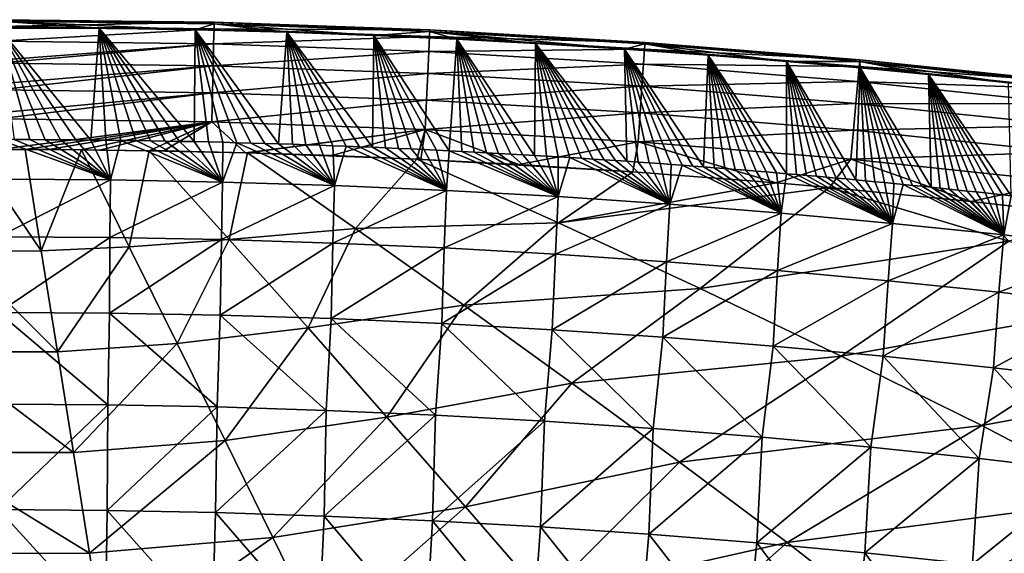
# Model space of a CAD drawing. Header units: metres. Extents: x -109 to 109, y -19 to 107.
# Tile 231 of 256: x 0.1 to 4.89, y 104.86 to 107.45. Entities that reach past the tile are written whole.
import ezdxf

# ---------------------------------------------------------------- set-up
doc = ezdxf.new("R2010")
doc.units = ezdxf.units.M
doc.layers.add('solid_21_412_310_XXX', color=7, linetype='CONTINUOUS')

msp = doc.modelspace()

# ---------------------------------------------------------------- linework, layer by layer
at = {"layer": 'solid_21_412_310_XXX'}
for points in [[(-0.000008, 107.445343, -72.504433), (-0.000087, 107.413193, -72.359734), (0.489653, 107.410316, -72.359718)], [(-0.000087, 107.413193, -72.359734), (0.076166, 106.868935, -70.334618), (0.151779, 106.868744, -70.334763)], [(-0.000087, 107.413193, -72.359734), (0.151779, 106.868744, -70.334763), (0.226906, 106.868431, -70.3349)], [(-0.000087, 107.413193, -72.359734), (0.226906, 106.868431, -70.3349), (0.301547, 106.867989, -70.33503)], [(-0.000087, 107.413193, -72.359734), (0.301547, 106.867989, -70.33503), (0.375702, 106.867416, -70.335152)], [(-0.000087, 107.413193, -72.359734), (0.375702, 106.867416, -70.335152), (0.449371, 106.86673, -70.335266)], [(0.489653, 107.410316, -72.359718), (-0.000087, 107.413193, -72.359734), (0.449371, 106.86673, -70.335266)], [(1.048855, 107.432243, -72.501701), (-0.000006, 107.449486, -72.535149), (-0.000008, 107.445343, -72.504433)], [(-0.000008, 107.445343, -72.504433), (0.489653, 107.410316, -72.359718), (0.957343, 107.402588, -72.359703)], [(1.048855, 107.432243, -72.501701), (-0.000008, 107.445343, -72.504433), (0.957343, 107.402588, -72.359703)], [(1.048855, 107.432243, -72.501701), (-0.000003, 107.452087, -72.649986), (-0.000006, 107.449486, -72.535149)], [(1.048274, 107.406898, -72.793808), (-0.000005, 107.346924, -72.92733), (-0.000003, 107.411362, -72.814415)], [(1.049042, 107.439575, -72.647888), (-0.000002, 107.448143, -72.68409), (-0.000003, 107.452087, -72.649986)], [(1.048855, 107.432243, -72.501701), (1.049042, 107.439575, -72.647888), (-0.000003, 107.452087, -72.649986)], [(1.049042, 107.439575, -72.647888), (-0.000003, 107.419342, -72.794418), (-0.000002, 107.448143, -72.68409)], [(1.049042, 107.439575, -72.647888), (1.048274, 107.406898, -72.793808), (-0.000003, 107.419342, -72.794418)], [(1.048274, 107.406898, -72.793808), (-0.000003, 107.411362, -72.814415), (-0.000003, 107.419342, -72.794418)], [(0.489653, 107.410316, -72.359718), (0.449371, 106.86673, -70.335266), (0.522552, 106.865929, -70.335381)], [(0.489653, 107.410316, -72.359718), (0.522552, 106.865929, -70.335381), (0.595246, 106.865005, -70.33548)], [(0.489653, 107.410316, -72.359718), (0.595246, 106.865005, -70.33548), (0.667452, 106.863968, -70.335579)], [(0.489653, 107.410316, -72.359718), (0.667452, 106.863968, -70.335579), (0.739171, 106.862823, -70.335663)], [(0.489653, 107.410316, -72.359718), (0.739171, 106.862823, -70.335663), (0.8104, 106.861572, -70.335747)], [(0.489653, 107.410316, -72.359718), (0.8104, 106.861572, -70.335747), (0.881141, 106.860214, -70.335823)], [(0.489653, 107.410316, -72.359718), (0.881141, 106.860214, -70.335823), (0.951394, 106.858749, -70.335892)], [(0.957343, 107.402588, -72.359703), (0.489653, 107.410316, -72.359718), (0.951394, 106.858749, -70.335892)], [(1.048855, 107.432243, -72.501701), (0.957343, 107.402588, -72.359703), (1.402595, 107.390732, -72.35968)], [(1.049042, 107.439575, -72.647888), (2.097335, 107.402588, -72.647835), (1.048274, 107.406898, -72.793808)], [(1.048855, 107.432243, -72.501701), (2.096978, 107.395264, -72.50164), (1.049042, 107.439575, -72.647888)], [(1.048855, 107.432243, -72.501701), (1.402595, 107.390732, -72.35968), (1.825967, 107.375389, -72.35965)], [(1.048855, 107.432243, -72.501701), (1.825967, 107.375389, -72.35965), (2.096978, 107.395264, -72.50164)], [(2.096978, 107.395264, -72.50164), (2.097335, 107.402588, -72.647835), (1.049042, 107.439575, -72.647888)], [(1.048274, 107.406898, -72.793808), (1.046555, 107.334282, -72.927307), (-0.000005, 107.346924, -72.92733)], [(0.957343, 107.402588, -72.359703), (0.951394, 106.858749, -70.335892), (1.021156, 106.857185, -70.335953)], [(0.957343, 107.402588, -72.359703), (1.021156, 106.857185, -70.335953), (1.09043, 106.855522, -70.336006)], [(0.957343, 107.402588, -72.359703), (1.09043, 106.855522, -70.336006), (1.159213, 106.85376, -70.33606)], [(0.957343, 107.402588, -72.359703), (1.159213, 106.85376, -70.33606), (1.227507, 106.851913, -70.336098)], [(0.957343, 107.402588, -72.359703), (1.227507, 106.851913, -70.336098), (1.295298, 106.849968, -70.336136)], [(0.957343, 107.402588, -72.359703), (1.295298, 106.849968, -70.336136), (1.362554, 106.847931, -70.336151)], [(1.402595, 107.390732, -72.35968), (0.957343, 107.402588, -72.359703), (1.362554, 106.847931, -70.336151)], [(1.048274, 107.406898, -72.793808), (2.095814, 107.369934, -72.793762), (1.046555, 107.334282, -72.927307)], [(2.095814, 107.369934, -72.793762), (2.092422, 107.297363, -72.927269), (1.046555, 107.334282, -72.927307)], [(2.097335, 107.402588, -72.647835), (2.095814, 107.369934, -72.793762), (1.048274, 107.406898, -72.793808)], [(1.402595, 107.390732, -72.35968), (1.362554, 106.847931, -70.336151), (1.429282, 106.84581, -70.336159)], [(1.402595, 107.390732, -72.35968), (1.429282, 106.84581, -70.336159), (1.495489, 106.843605, -70.336159)], [(1.402595, 107.390732, -72.35968), (1.495489, 106.843605, -70.336159), (1.561187, 106.841316, -70.336151)], [(1.402595, 107.390732, -72.35968), (1.561187, 106.841316, -70.336151), (1.626383, 106.838951, -70.336128)], [(1.402595, 107.390732, -72.35968), (1.626383, 106.838951, -70.336128), (1.691088, 106.836502, -70.336105)], [(1.402595, 107.390732, -72.35968), (1.691088, 106.836502, -70.336105), (1.75531, 106.833984, -70.336075)], [(1.402595, 107.390732, -72.35968), (1.75531, 106.833984, -70.336075), (1.819058, 106.83139, -70.336037)], [(1.825967, 107.375389, -72.35965), (1.402595, 107.390732, -72.35968), (1.819058, 106.83139, -70.336037)], [(1.825967, 107.375389, -72.35965), (1.819058, 106.83139, -70.336037), (1.882343, 106.82872, -70.335999)], [(2.096978, 107.395264, -72.50164), (1.825967, 107.375389, -72.35965), (2.228924, 107.357124, -72.359634)], [(1.825967, 107.375389, -72.35965), (1.882343, 106.82872, -70.335999), (1.945172, 106.825989, -70.33596)], [(1.825967, 107.375389, -72.35965), (1.945172, 106.825989, -70.33596), (2.007556, 106.823181, -70.335915)], [(1.825967, 107.375389, -72.35965), (2.007556, 106.823181, -70.335915), (2.069504, 106.820313, -70.335876)], [(1.825967, 107.375389, -72.35965), (2.069504, 106.820313, -70.335876), (2.131025, 106.817375, -70.335831)], [(1.825967, 107.375389, -72.35965), (2.131025, 106.817375, -70.335831), (2.192128, 106.814384, -70.335793)], [(2.228924, 107.357124, -72.359634), (1.825967, 107.375389, -72.35965), (2.192128, 106.814384, -70.335793)], [(2.095814, 107.369934, -72.793762), (3.14218, 107.308876, -72.793732), (2.092422, 107.297363, -72.927269)], [(2.097335, 107.402588, -72.647835), (3.144453, 107.341492, -72.647804), (2.095814, 107.369934, -72.793762)], [(3.144453, 107.341492, -72.647804), (3.14218, 107.308876, -72.793732), (2.095814, 107.369934, -72.793762)], [(2.096978, 107.395264, -72.50164), (3.143928, 107.334175, -72.50161), (2.097335, 107.402588, -72.647835)], [(2.096978, 107.395264, -72.50164), (2.228924, 107.357124, -72.359634), (2.611341, 107.336479, -72.359619)], [(2.096978, 107.395264, -72.50164), (2.611341, 107.336479, -72.359619), (3.045111, 107.309174, -72.359604)], [(2.096978, 107.395264, -72.50164), (3.045111, 107.309174, -72.359604), (3.143928, 107.334175, -72.50161)], [(3.143928, 107.334175, -72.50161), (3.144453, 107.341492, -72.647804), (2.097335, 107.402588, -72.647835)], [(1.046555, 107.334282, -72.927307), (-0.000006, 107.255638, -73.022598), (-0.000005, 107.346924, -72.92733)], [(1.046555, 107.334282, -72.927307), (-0.000006, 107.240211, -73.034767), (-0.000006, 107.255638, -73.022598)], [(1.046555, 107.334282, -72.927307), (1.044017, 107.22715, -73.035088), (-0.000006, 107.240211, -73.034767)], [(1.046555, 107.334282, -72.927307), (2.092422, 107.297363, -72.927269), (1.044017, 107.22715, -73.035088)], [(2.228924, 107.357124, -72.359634), (2.192128, 106.814384, -70.335793), (2.252822, 106.811325, -70.335754)], [(2.228924, 107.357124, -72.359634), (2.252822, 106.811325, -70.335754), (2.313117, 106.808205, -70.335724)], [(2.228924, 107.357124, -72.359634), (2.313117, 106.808205, -70.335724), (2.373013, 106.805031, -70.335701)], [(2.228924, 107.357124, -72.359634), (2.373013, 106.805031, -70.335701), (2.432431, 106.801796, -70.335678)], [(2.228924, 107.357124, -72.359634), (2.432431, 106.801796, -70.335678), (2.491359, 106.798515, -70.335655)], [(2.228924, 107.357124, -72.359634), (2.491359, 106.798515, -70.335655), (2.549809, 106.795189, -70.335625)], [(2.228924, 107.357124, -72.359634), (2.549809, 106.795189, -70.335625), (2.607792, 106.791809, -70.335602)], [(2.611341, 107.336479, -72.359619), (2.228924, 107.357124, -72.359634), (2.607792, 106.791809, -70.335602)], [(2.611341, 107.336479, -72.359619), (2.607792, 106.791809, -70.335602), (2.665321, 106.788383, -70.335579)], [(2.611341, 107.336479, -72.359619), (2.665321, 106.788383, -70.335579), (2.722407, 106.784912, -70.335548)], [(2.611341, 107.336479, -72.359619), (2.722407, 106.784912, -70.335548), (2.779062, 106.781395, -70.335526)], [(2.611341, 107.336479, -72.359619), (2.779062, 106.781395, -70.335526), (2.835298, 106.777832, -70.335503)], [(2.611341, 107.336479, -72.359619), (2.835298, 106.777832, -70.335503), (2.891127, 106.774231, -70.33548)], [(2.611341, 107.336479, -72.359619), (2.891127, 106.774231, -70.33548), (2.94656, 106.770576, -70.335449)], [(2.611341, 107.336479, -72.359619), (2.94656, 106.770576, -70.335449), (3.00161, 106.766891, -70.335426)], [(2.611341, 107.336479, -72.359619), (3.00161, 106.766891, -70.335426), (3.056288, 106.763153, -70.335403)], [(3.045111, 107.309174, -72.359604), (2.611341, 107.336479, -72.359619), (3.056288, 106.763153, -70.335403)], [(3.143928, 107.334175, -72.50161), (3.045111, 107.309174, -72.359604), (3.451723, 107.279816, -72.359581)], [(3.144453, 107.341492, -72.647804), (4.189704, 107.256477, -72.647751), (3.14218, 107.308876, -72.793732)], [(3.143928, 107.334175, -72.50161), (4.189009, 107.249184, -72.501549), (3.144453, 107.341492, -72.647804)], [(3.143928, 107.334175, -72.50161), (3.451723, 107.279816, -72.359581), (3.833169, 107.248978, -72.359558)], [(3.143928, 107.334175, -72.50161), (3.833169, 107.248978, -72.359558), (4.189009, 107.249184, -72.501549)], [(4.189009, 107.249184, -72.501549), (4.189704, 107.256477, -72.647751), (3.144453, 107.341492, -72.647804)], [(2.092422, 107.297363, -72.927269), (2.087414, 107.190315, -73.035057), (1.044017, 107.22715, -73.035088)], [(2.092422, 107.297363, -72.927269), (3.137119, 107.236397, -72.927246), (2.087414, 107.190315, -73.035057)], [(3.14218, 107.308876, -72.793732), (3.137119, 107.236397, -72.927246), (2.092422, 107.297363, -72.927269)], [(3.045111, 107.309174, -72.359604), (3.056288, 106.763153, -70.335403), (3.110607, 106.759384, -70.335373)], [(3.045111, 107.309174, -72.359604), (3.110607, 106.759384, -70.335373), (3.164577, 106.755569, -70.33535)], [(3.045111, 107.309174, -72.359604), (3.164577, 106.755569, -70.33535), (3.218211, 106.751717, -70.335327)], [(3.045111, 107.309174, -72.359604), (3.218211, 106.751717, -70.335327), (3.271521, 106.747818, -70.335297)], [(3.045111, 107.309174, -72.359604), (3.271521, 106.747818, -70.335297), (3.324518, 106.743889, -70.335274)], [(3.045111, 107.309174, -72.359604), (3.324518, 106.743889, -70.335274), (3.37714, 106.739922, -70.335251)], [(3.045111, 107.309174, -72.359604), (3.37714, 106.739922, -70.335251), (3.429339, 106.735924, -70.33522)], [(3.451723, 107.279816, -72.359581), (3.045111, 107.309174, -72.359604), (3.429339, 106.735924, -70.33522)], [(3.14218, 107.308876, -72.793732), (4.186697, 107.223915, -72.793694), (3.137119, 107.236397, -72.927246)], [(4.189704, 107.256477, -72.647751), (4.186697, 107.223915, -72.793694), (3.14218, 107.308876, -72.793732)], [(3.451723, 107.279816, -72.359581), (3.429339, 106.735924, -70.33522), (3.481128, 106.731895, -70.335197)], [(3.451723, 107.279816, -72.359581), (3.481128, 106.731895, -70.335197), (3.532517, 106.727844, -70.335175)], [(3.451723, 107.279816, -72.359581), (3.532517, 106.727844, -70.335175), (3.583519, 106.723763, -70.335144)], [(3.451723, 107.279816, -72.359581), (3.583519, 106.723763, -70.335144), (3.634143, 106.719658, -70.335121)], [(3.451723, 107.279816, -72.359581), (3.634143, 106.719658, -70.335121), (3.684402, 106.715523, -70.335098)], [(3.451723, 107.279816, -72.359581), (3.684402, 106.715523, -70.335098), (3.734305, 106.711365, -70.335075)], [(3.451723, 107.279816, -72.359581), (3.734305, 106.711365, -70.335075), (3.783865, 106.707176, -70.335045)], [(3.451723, 107.279816, -72.359581), (3.783865, 106.707176, -70.335045), (3.833093, 106.702965, -70.335022)], [(3.833169, 107.248978, -72.359558), (3.451723, 107.279816, -72.359581), (3.833093, 106.702965, -70.335022)], [(1.044017, 107.22715, -73.035088), (-0.000006, 107.140717, -73.094841), (-0.000006, 107.240211, -73.034767)], [(1.044017, 107.22715, -73.035088), (-0.000006, 107.111053, -73.107483), (-0.000006, 107.140717, -73.094841)], [(1.044017, 107.22715, -73.035088), (1.040925, 107.096687, -73.108154), (-0.000006, 107.111053, -73.107483)], [(1.044017, 107.22715, -73.035088), (2.087414, 107.190315, -73.035057), (1.040925, 107.096687, -73.108154)], [(3.137119, 107.236397, -72.927246), (3.129651, 107.129478, -73.035034), (2.087414, 107.190315, -73.035057)], [(3.137119, 107.236397, -72.927246), (4.179997, 107.151558, -72.927208), (3.129651, 107.129478, -73.035034)], [(4.186697, 107.223915, -72.793694), (4.179997, 107.151558, -72.927208), (3.137119, 107.236397, -72.927246)], [(3.833169, 107.248978, -72.359558), (3.833093, 106.702965, -70.335022), (3.881999, 106.698723, -70.334999)], [(4.189009, 107.249184, -72.501549), (3.833169, 107.248978, -72.359558), (4.190178, 107.217216, -72.359535)], [(3.833169, 107.248978, -72.359558), (3.881999, 106.698723, -70.334999), (3.930595, 106.694466, -70.334969)], [(3.833169, 107.248978, -72.359558), (3.930595, 106.694466, -70.334969), (3.978892, 106.69017, -70.334946)], [(3.833169, 107.248978, -72.359558), (3.978892, 106.69017, -70.334946), (4.026901, 106.68586, -70.334923)], [(3.833169, 107.248978, -72.359558), (4.026901, 106.68586, -70.334923), (4.074633, 106.681519, -70.334892)], [(3.833169, 107.248978, -72.359558), (4.074633, 106.681519, -70.334892), (4.122099, 106.677147, -70.334869)], [(3.833169, 107.248978, -72.359558), (4.122099, 106.677147, -70.334869), (4.169311, 106.672752, -70.334846)], [(4.190178, 107.217216, -72.359535), (3.833169, 107.248978, -72.359558), (4.169311, 106.672752, -70.334846)], [(4.186697, 107.223915, -72.793694), (5.229077, 107.115234, -72.793678), (4.179997, 107.151558, -72.927208)], [(4.189704, 107.256477, -72.647751), (5.232842, 107.14772, -72.647743), (4.186697, 107.223915, -72.793694)], [(5.232842, 107.14772, -72.647743), (5.229077, 107.115234, -72.793678), (4.186697, 107.223915, -72.793694)], [(4.189009, 107.249184, -72.501549), (5.231995, 107.140442, -72.501549), (4.189704, 107.256477, -72.647751)], [(4.189009, 107.249184, -72.501549), (4.190178, 107.217216, -72.359535), (4.524013, 107.184982, -72.359528)], [(4.189009, 107.249184, -72.501549), (4.524013, 107.184982, -72.359528), (4.912432, 107.144394, -72.359528)], [(4.189009, 107.249184, -72.501549), (4.912432, 107.144394, -72.359528), (5.231995, 107.140442, -72.501549)], [(5.231995, 107.140442, -72.501549), (5.232842, 107.14772, -72.647743), (4.189704, 107.256477, -72.647751)], [(2.087414, 107.190315, -73.035057), (2.081313, 107.059944, -73.108124), (1.040925, 107.096687, -73.108154)], [(2.087414, 107.190315, -73.035057), (3.129651, 107.129478, -73.035034), (2.081313, 107.059944, -73.108124)], [(4.190178, 107.217216, -72.359535), (4.169311, 106.672752, -70.334846), (4.216249, 106.668343, -70.334816)], [(4.190178, 107.217216, -72.359535), (4.216249, 106.668343, -70.334816), (4.262853, 106.663902, -70.334793)], [(4.190178, 107.217216, -72.359535), (4.262853, 106.663902, -70.334793), (4.309126, 106.659454, -70.334763)], [(4.190178, 107.217216, -72.359535), (4.309126, 106.659454, -70.334763), (4.355076, 106.654984, -70.33474)], [(4.190178, 107.217216, -72.359535), (4.355076, 106.654984, -70.33474), (4.400707, 106.650505, -70.334717)], [(4.190178, 107.217216, -72.359535), (4.400707, 106.650505, -70.334717), (4.446028, 106.646004, -70.334686)], [(4.190178, 107.217216, -72.359535), (4.446028, 106.646004, -70.334686), (4.491045, 106.641495, -70.334663)], [(4.190178, 107.217216, -72.359535), (4.491045, 106.641495, -70.334663), (4.535764, 106.636971, -70.334633)], [(4.524013, 107.184982, -72.359528), (4.190178, 107.217216, -72.359535), (4.535764, 106.636971, -70.334633)], [(4.524013, 107.184982, -72.359528), (4.535764, 106.636971, -70.334633), (4.580192, 106.632423, -70.33461)], [(4.524013, 107.184982, -72.359528), (4.580192, 106.632423, -70.33461), (4.624336, 106.627869, -70.334579)], [(4.524013, 107.184982, -72.359528), (4.624336, 106.627869, -70.334579), (4.668201, 106.623299, -70.334557)], [(4.524013, 107.184982, -72.359528), (4.668201, 106.623299, -70.334557), (4.711797, 106.618713, -70.334534)], [(4.524013, 107.184982, -72.359528), (4.711797, 106.618713, -70.334534), (4.755127, 106.614113, -70.334503)], [(4.524013, 107.184982, -72.359528), (4.755127, 106.614113, -70.334503), (4.7982, 106.609497, -70.334473)], [(4.524013, 107.184982, -72.359528), (4.7982, 106.609497, -70.334473), (4.841021, 106.604866, -70.33445)], [(4.524013, 107.184982, -72.359528), (4.841021, 106.604866, -70.33445), (4.883597, 106.600227, -70.334419)], [(4.524013, 107.184982, -72.359528), (4.883597, 106.600227, -70.334419), (4.925935, 106.595573, -70.334396)], [(4.912432, 107.144394, -72.359528), (4.524013, 107.184982, -72.359528), (4.925935, 106.595573, -70.334396)], [(3.129651, 107.129478, -73.035034), (3.120554, 106.999283, -73.108101), (2.081313, 107.059944, -73.108124)], [(3.129651, 107.129478, -73.035034), (4.170109, 107.044823, -73.034996), (3.120554, 106.999283, -73.108101)], [(4.179997, 107.151558, -72.927208), (4.170109, 107.044823, -73.034996), (3.129651, 107.129478, -73.035034)], [(4.179997, 107.151558, -72.927208), (5.220713, 107.04306, -72.927185), (4.170109, 107.044823, -73.034996)], [(5.229077, 107.115234, -72.793678), (5.220713, 107.04306, -72.927185), (4.179997, 107.151558, -72.927208)], [(1.040925, 107.096687, -73.108154), (-0.000006, 106.998383, -73.138107), (-0.000006, 107.111053, -73.107483)], [(1.040925, 107.096687, -73.108154), (-0.000005, 106.969582, -73.142578), (-0.000006, 106.998383, -73.138107)], [(1.040925, 107.096687, -73.108154), (1.037554, 106.954529, -73.142899), (-0.000005, 106.969582, -73.142578)], [(1.040925, 107.096687, -73.108154), (2.081313, 107.059944, -73.108124), (1.037554, 106.954529, -73.142899)], [(2.081313, 107.059944, -73.108124), (2.074665, 106.9179, -73.14286), (1.037554, 106.954529, -73.142899)], [(2.081313, 107.059944, -73.108124), (3.120554, 106.999283, -73.108101), (2.074665, 106.9179, -73.14286)], [(4.170109, 107.044823, -73.034996), (4.158062, 106.914856, -73.108055), (3.120554, 106.999283, -73.108101)], [(4.170109, 107.044823, -73.034996), (5.208378, 106.936584, -73.034966), (4.158062, 106.914856, -73.108055)], [(5.220713, 107.04306, -72.927185), (5.208378, 106.936584, -73.034966), (4.170109, 107.044823, -73.034996)], [(3.120554, 106.999283, -73.108101), (3.110642, 106.857422, -73.14283), (2.074665, 106.9179, -73.14286)], [(3.120554, 106.999283, -73.108101), (4.158062, 106.914856, -73.108055), (3.110642, 106.857422, -73.14283)], [(1.037554, 106.954529, -73.142899), (-0.000005, 106.821114, -73.153008), (-0.000005, 106.969582, -73.142578)], [(0.130288, 106.820786, -73.153008), (-0.000005, 106.821114, -73.153008), (1.037554, 106.954529, -73.142899)], [(0.244722, 106.820259, -73.153008), (0.130288, 106.820786, -73.153008), (1.037554, 106.954529, -73.142899)], [(0.403269, 106.819054, -73.153008), (0.244722, 106.820259, -73.153008), (1.037554, 106.954529, -73.142899)], [(0.491075, 106.818138, -73.153008), (0.403269, 106.819054, -73.153008), (1.037554, 106.954529, -73.142899)], [(0.732943, 106.814682, -73.153), (0.491075, 106.818138, -73.153008), (1.037554, 106.954529, -73.142899)], [(0.803764, 106.813385, -73.153), (0.732943, 106.814682, -73.153), (1.037554, 106.954529, -73.142899)], [(1.201456, 106.80426, -73.152977), (0.803764, 106.813385, -73.153), (1.037554, 106.954529, -73.142899)], [(1.201456, 106.80426, -73.152977), (1.037554, 106.954529, -73.142899), (2.074665, 106.9179, -73.14286)], [(5.208378, 106.936584, -73.034966), (5.19336, 106.806931, -73.108017), (4.158062, 106.914856, -73.108055)], [(1.21039, 106.804008, -73.152977), (1.201456, 106.80426, -73.152977), (2.074665, 106.9179, -73.14286)], [(1.620696, 106.790764, -73.152962), (1.21039, 106.804008, -73.152977), (2.074665, 106.9179, -73.14286)], [(2.035179, 106.773544, -73.152946), (1.620696, 106.790764, -73.152962), (2.074665, 106.9179, -73.14286)], [(2.054156, 106.772667, -73.152946), (2.035179, 106.773544, -73.152946), (2.074665, 106.9179, -73.14286)], [(2.530699, 106.747948, -73.152924), (2.054156, 106.772667, -73.152946), (2.074665, 106.9179, -73.14286)], [(2.530699, 106.747948, -73.152924), (2.074665, 106.9179, -73.14286), (3.110642, 106.857422, -73.14283)], [(4.158062, 106.914856, -73.108055), (4.144936, 106.773247, -73.142769), (3.110642, 106.857422, -73.14283)], [(4.158062, 106.914856, -73.108055), (5.19336, 106.806931, -73.108017), (4.144936, 106.773247, -73.142769)], [(0.544952, 106.672554, -69.774086), (0.000001, 106.869492, -70.336334), (-0.000195, 106.675819, -69.773262)], [(0.076166, 106.868935, -70.334618), (0.000001, 106.869492, -70.336334), (0.544952, 106.672554, -69.774086)], [(0.151779, 106.868744, -70.334763), (0.076166, 106.868935, -70.334618), (0.544952, 106.672554, -69.774086)], [(0.226906, 106.868431, -70.3349), (0.151779, 106.868744, -70.334763), (0.544952, 106.672554, -69.774086)], [(0.301547, 106.867989, -70.33503), (0.226906, 106.868431, -70.3349), (0.544952, 106.672554, -69.774086)], [(0.375702, 106.867416, -70.335152), (0.301547, 106.867989, -70.33503), (0.544952, 106.672554, -69.774086)], [(0.449371, 106.86673, -70.335266), (0.375702, 106.867416, -70.335152), (0.544952, 106.672554, -69.774086)], [(0.522552, 106.865929, -70.335381), (0.449371, 106.86673, -70.335266), (0.544952, 106.672554, -69.774086)], [(0.595246, 106.865005, -70.33548), (0.522552, 106.865929, -70.335381), (0.544952, 106.672554, -69.774086)], [(0.595246, 106.865005, -70.33548), (0.544952, 106.672554, -69.774086), (1.089986, 106.662178, -69.773964)], [(0.667452, 106.863968, -70.335579), (0.595246, 106.865005, -70.33548), (1.089986, 106.662178, -69.773964)], [(0.739171, 106.862823, -70.335663), (0.667452, 106.863968, -70.335579), (1.089986, 106.662178, -69.773964)], [(0.8104, 106.861572, -70.335747), (0.739171, 106.862823, -70.335663), (1.089986, 106.662178, -69.773964)], [(0.881141, 106.860214, -70.335823), (0.8104, 106.861572, -70.335747), (1.089986, 106.662178, -69.773964)], [(0.951394, 106.858749, -70.335892), (0.881141, 106.860214, -70.335823), (1.089986, 106.662178, -69.773964)], [(1.021156, 106.857185, -70.335953), (0.951394, 106.858749, -70.335892), (1.089986, 106.662178, -69.773964)], [(1.09043, 106.855522, -70.336006), (1.021156, 106.857185, -70.335953), (1.089986, 106.662178, -69.773964)], [(1.159213, 106.85376, -70.33606), (1.09043, 106.855522, -70.336006), (1.089986, 106.662178, -69.773964)], [(1.159213, 106.85376, -70.33606), (1.089986, 106.662178, -69.773964), (1.63463, 106.645134, -69.773796)], [(1.227507, 106.851913, -70.336098), (1.159213, 106.85376, -70.33606), (1.63463, 106.645134, -69.773796)], [(1.295298, 106.849968, -70.336136), (1.227507, 106.851913, -70.336098), (1.63463, 106.645134, -69.773796)], [(1.362554, 106.847931, -70.336151), (1.295298, 106.849968, -70.336136), (1.63463, 106.645134, -69.773796)], [(1.429282, 106.84581, -70.336159), (1.362554, 106.847931, -70.336151), (1.63463, 106.645134, -69.773796)], [(1.495489, 106.843605, -70.336159), (1.429282, 106.84581, -70.336159), (1.63463, 106.645134, -69.773796)], [(1.561187, 106.841316, -70.336151), (1.495489, 106.843605, -70.336159), (1.63463, 106.645134, -69.773796)], [(1.626383, 106.838951, -70.336128), (1.561187, 106.841316, -70.336151), (1.63463, 106.645134, -69.773796)], [(1.691088, 106.836502, -70.336105), (1.626383, 106.838951, -70.336128), (1.63463, 106.645134, -69.773796)], [(1.691088, 106.836502, -70.336105), (1.63463, 106.645134, -69.773796), (2.178612, 106.621475, -69.773582)], [(1.75531, 106.833984, -70.336075), (1.691088, 106.836502, -70.336105), (2.178612, 106.621475, -69.773582)], [(3.085605, 106.712776, -73.152901), (2.530699, 106.747948, -73.152924), (3.110642, 106.857422, -73.14283)], [(3.783011, 106.658821, -73.152863), (3.085605, 106.712776, -73.152901), (3.110642, 106.857422, -73.14283)], [(3.783011, 106.658821, -73.152863), (3.110642, 106.857422, -73.14283), (4.144936, 106.773247, -73.142769)], [(0.208151, 106.327011, -73.165749), (-0.203725, 106.326546, -73.165756), (-0.127707, 106.820869, -73.153008)], [(0.130288, 106.820786, -73.153008), (-0.127707, 106.820869, -73.153008), (-0.000005, 106.821114, -73.153008)], [(0.208151, 106.327011, -73.165749), (-0.127707, 106.820869, -73.153008), (0.130288, 106.820786, -73.153008)], [(0.403269, 106.819054, -73.153008), (0.130288, 106.820786, -73.153008), (0.244722, 106.820259, -73.153008)], [(0.208151, 106.327011, -73.165749), (0.130288, 106.820786, -73.153008), (0.403269, 106.819054, -73.153008)], [(0.636364, 106.34668, -73.165123), (0.208151, 106.327011, -73.165749), (0.403269, 106.819054, -73.153008)], [(0.732943, 106.814682, -73.153), (0.403269, 106.819054, -73.153008), (0.491075, 106.818138, -73.153008)], [(0.636364, 106.34668, -73.165123), (0.403269, 106.819054, -73.153008), (0.732943, 106.814682, -73.153)], [(0.636364, 106.34668, -73.165123), (0.732943, 106.814682, -73.153), (1.122341, 106.383591, -73.163902)], [(1.201456, 106.80426, -73.152977), (0.732943, 106.814682, -73.153), (0.803764, 106.813385, -73.153)], [(1.21039, 106.804008, -73.152977), (0.732943, 106.814682, -73.153), (1.201456, 106.80426, -73.152977)], [(1.122341, 106.383591, -73.163902), (0.732943, 106.814682, -73.153), (1.21039, 106.804008, -73.152977)], [(1.122341, 106.383591, -73.163902), (1.21039, 106.804008, -73.152977), (1.737217, 106.436745, -73.16198)], [(2.035179, 106.773544, -73.152946), (1.21039, 106.804008, -73.152977), (1.620696, 106.790764, -73.152962)], [(1.737217, 106.436745, -73.16198), (1.21039, 106.804008, -73.152977), (2.035179, 106.773544, -73.152946)], [(1.819058, 106.83139, -70.336037), (1.75531, 106.833984, -70.336075), (2.178612, 106.621475, -69.773582)], [(1.882343, 106.82872, -70.335999), (1.819058, 106.83139, -70.336037), (2.178612, 106.621475, -69.773582)], [(1.945172, 106.825989, -70.33596), (1.882343, 106.82872, -70.335999), (2.178612, 106.621475, -69.773582)], [(2.007556, 106.823181, -70.335915), (1.945172, 106.825989, -70.33596), (2.178612, 106.621475, -69.773582)], [(2.069504, 106.820313, -70.335876), (2.007556, 106.823181, -70.335915), (2.178612, 106.621475, -69.773582)], [(2.131025, 106.817375, -70.335831), (2.069504, 106.820313, -70.335876), (2.178612, 106.621475, -69.773582)], [(2.192128, 106.814384, -70.335793), (2.131025, 106.817375, -70.335831), (2.178612, 106.621475, -69.773582)], [(2.192128, 106.814384, -70.335793), (2.178612, 106.621475, -69.773582), (2.72187, 106.591248, -69.773354)], [(2.252822, 106.811325, -70.335754), (2.192128, 106.814384, -70.335793), (2.72187, 106.591248, -69.773354)], [(2.313117, 106.808205, -70.335724), (2.252822, 106.811325, -70.335754), (2.72187, 106.591248, -69.773354)], [(2.373013, 106.805031, -70.335701), (2.313117, 106.808205, -70.335724), (2.72187, 106.591248, -69.773354)], [(2.432431, 106.801796, -70.335678), (2.373013, 106.805031, -70.335701), (2.72187, 106.591248, -69.773354)], [(2.491359, 106.798515, -70.335655), (2.432431, 106.801796, -70.335678), (2.72187, 106.591248, -69.773354)], [(2.549809, 106.795189, -70.335625), (2.491359, 106.798515, -70.335655), (2.72187, 106.591248, -69.773354)], [(2.607792, 106.791809, -70.335602), (2.549809, 106.795189, -70.335625), (2.72187, 106.591248, -69.773354)], [(2.665321, 106.788383, -70.335579), (2.607792, 106.791809, -70.335602), (2.72187, 106.591248, -69.773354)], [(2.722407, 106.784912, -70.335548), (2.665321, 106.788383, -70.335579), (2.72187, 106.591248, -69.773354)], [(5.19336, 106.806931, -73.108017), (5.177, 106.665672, -73.142738), (4.144936, 106.773247, -73.142769)], [(1.737217, 106.436745, -73.16198), (2.035179, 106.773544, -73.152946), (2.724276, 106.464073, -73.15992)], [(2.530699, 106.747948, -73.152924), (2.035179, 106.773544, -73.152946), (2.054156, 106.772667, -73.152946)], [(3.085605, 106.712776, -73.152901), (2.035179, 106.773544, -73.152946), (2.530699, 106.747948, -73.152924)], [(2.724276, 106.464073, -73.15992), (2.035179, 106.773544, -73.152946), (3.085605, 106.712776, -73.152901)], [(2.779062, 106.781395, -70.335526), (2.722407, 106.784912, -70.335548), (2.72187, 106.591248, -69.773354)], [(2.779062, 106.781395, -70.335526), (2.72187, 106.591248, -69.773354), (3.264479, 106.554482, -69.773087)], [(2.835298, 106.777832, -70.335503), (2.779062, 106.781395, -70.335526), (3.264479, 106.554482, -69.773087)], [(2.891127, 106.774231, -70.33548), (2.835298, 106.777832, -70.335503), (3.264479, 106.554482, -69.773087)], [(2.94656, 106.770576, -70.335449), (2.891127, 106.774231, -70.33548), (3.264479, 106.554482, -69.773087)], [(3.00161, 106.766891, -70.335426), (2.94656, 106.770576, -70.335449), (3.264479, 106.554482, -69.773087)], [(3.056288, 106.763153, -70.335403), (3.00161, 106.766891, -70.335426), (3.264479, 106.554482, -69.773087)], [(3.110607, 106.759384, -70.335373), (3.056288, 106.763153, -70.335403), (3.264479, 106.554482, -69.773087)], [(3.164577, 106.755569, -70.33535), (3.110607, 106.759384, -70.335373), (3.264479, 106.554482, -69.773087)], [(3.218211, 106.751717, -70.335327), (3.164577, 106.755569, -70.33535), (3.264479, 106.554482, -69.773087)], [(3.271521, 106.747818, -70.335297), (3.218211, 106.751717, -70.335327), (3.264479, 106.554482, -69.773087)], [(3.324518, 106.743889, -70.335274), (3.271521, 106.747818, -70.335297), (3.264479, 106.554482, -69.773087)], [(3.324518, 106.743889, -70.335274), (3.264479, 106.554482, -69.773087), (3.806513, 106.511208, -69.772804)], [(3.37714, 106.739922, -70.335251), (3.324518, 106.743889, -70.335274), (3.806513, 106.511208, -69.772804)], [(3.429339, 106.735924, -70.33522), (3.37714, 106.739922, -70.335251), (3.806513, 106.511208, -69.772804)], [(4.041966, 106.636032, -73.152847), (3.783011, 106.658821, -73.152863), (4.144936, 106.773247, -73.142769)], [(4.730406, 106.56823, -73.152809), (4.041966, 106.636032, -73.152847), (4.144936, 106.773247, -73.142769)], [(4.730406, 106.56823, -73.152809), (4.144936, 106.773247, -73.142769), (5.177, 106.665672, -73.142738)], [(2.724276, 106.464073, -73.15992), (3.085605, 106.712776, -73.152901), (3.783011, 106.658821, -73.152863)], [(3.481128, 106.731895, -70.335197), (3.429339, 106.735924, -70.33522), (3.806513, 106.511208, -69.772804)], [(3.532517, 106.727844, -70.335175), (3.481128, 106.731895, -70.335197), (3.806513, 106.511208, -69.772804)], [(3.583519, 106.723763, -70.335144), (3.532517, 106.727844, -70.335175), (3.806513, 106.511208, -69.772804)], [(3.634143, 106.719658, -70.335121), (3.583519, 106.723763, -70.335144), (3.806513, 106.511208, -69.772804)], [(3.684402, 106.715523, -70.335098), (3.634143, 106.719658, -70.335121), (3.806513, 106.511208, -69.772804)], [(3.734305, 106.711365, -70.335075), (3.684402, 106.715523, -70.335098), (3.806513, 106.511208, -69.772804)], [(3.783865, 106.707176, -70.335045), (3.734305, 106.711365, -70.335075), (3.806513, 106.511208, -69.772804)], [(3.833093, 106.702965, -70.335022), (3.783865, 106.707176, -70.335045), (3.806513, 106.511208, -69.772804)], [(3.833093, 106.702965, -70.335022), (3.806513, 106.511208, -69.772804), (4.347981, 106.461449, -69.772491)], [(3.881999, 106.698723, -70.334999), (3.833093, 106.702965, -70.335022), (4.347981, 106.461449, -69.772491)], [(3.930595, 106.694466, -70.334969), (3.881999, 106.698723, -70.334999), (4.347981, 106.461449, -69.772491)], [(3.978892, 106.69017, -70.334946), (3.930595, 106.694466, -70.334969), (4.347981, 106.461449, -69.772491)], [(0.544952, 106.672554, -69.774086), (-0.000195, 106.675819, -69.773262), (-0.000201, 106.395042, -69.222916)], [(0.544952, 106.672554, -69.774086), (-0.000201, 106.395042, -69.222916), (0.54232, 106.392426, -69.224541)], [(1.089986, 106.662178, -69.773964), (0.544952, 106.672554, -69.774086), (0.54232, 106.392426, -69.224541)], [(1.089986, 106.662178, -69.773964), (0.54232, 106.392426, -69.224541), (1.084733, 106.38208, -69.224426)], [(1.63463, 106.645134, -69.773796), (1.089986, 106.662178, -69.773964), (1.084733, 106.38208, -69.224426)], [(1.63463, 106.645134, -69.773796), (1.084733, 106.38208, -69.224426), (1.626771, 106.365082, -69.224258)], [(2.178612, 106.621475, -69.773582), (1.63463, 106.645134, -69.773796), (1.626771, 106.365082, -69.224258)], [(2.724276, 106.464073, -73.15992), (3.783011, 106.658821, -73.152863), (4.041966, 106.636032, -73.152847)], [(4.026901, 106.68586, -70.334923), (3.978892, 106.69017, -70.334946), (4.347981, 106.461449, -69.772491)], [(4.074633, 106.681519, -70.334892), (4.026901, 106.68586, -70.334923), (4.347981, 106.461449, -69.772491)], [(4.122099, 106.677147, -70.334869), (4.074633, 106.681519, -70.334892), (4.347981, 106.461449, -69.772491)], [(4.169311, 106.672752, -70.334846), (4.122099, 106.677147, -70.334869), (4.347981, 106.461449, -69.772491)], [(4.216249, 106.668343, -70.334816), (4.169311, 106.672752, -70.334846), (4.347981, 106.461449, -69.772491)], [(4.262853, 106.663902, -70.334793), (4.216249, 106.668343, -70.334816), (4.347981, 106.461449, -69.772491)], [(4.309126, 106.659454, -70.334763), (4.262853, 106.663902, -70.334793), (4.347981, 106.461449, -69.772491)], [(4.355076, 106.654984, -70.33474), (4.309126, 106.659454, -70.334763), (4.347981, 106.461449, -69.772491)], [(4.400707, 106.650505, -70.334717), (4.355076, 106.654984, -70.33474), (4.347981, 106.461449, -69.772491)], [(4.400707, 106.650505, -70.334717), (4.347981, 106.461449, -69.772491), (4.888787, 106.405197, -69.772141)], [(4.446028, 106.646004, -70.334686), (4.400707, 106.650505, -70.334717), (4.888787, 106.405197, -69.772141)], [(4.491045, 106.641495, -70.334663), (4.446028, 106.646004, -70.334686), (4.888787, 106.405197, -69.772141)], [(5.338623, 106.499611, -73.152802), (4.730406, 106.56823, -73.152809), (5.177, 106.665672, -73.142738)], [(2.178612, 106.621475, -69.773582), (1.626771, 106.365082, -69.224258), (2.168176, 106.341492, -69.224045)], [(2.72187, 106.591248, -69.773354), (2.178612, 106.621475, -69.773582), (2.168176, 106.341492, -69.224045)], [(3.411942, 106.144539, -73.166817), (2.724276, 106.464073, -73.15992), (4.041966, 106.636032, -73.152847)], [(3.411942, 106.144539, -73.166817), (4.041966, 106.636032, -73.152847), (4.913185, 106.374207, -73.157257)], [(4.913185, 106.374207, -73.157257), (4.041966, 106.636032, -73.152847), (4.730406, 106.56823, -73.152809)], [(4.535764, 106.636971, -70.334633), (4.491045, 106.641495, -70.334663), (4.888787, 106.405197, -69.772141)], [(4.580192, 106.632423, -70.33461), (4.535764, 106.636971, -70.334633), (4.888787, 106.405197, -69.772141)], [(4.624336, 106.627869, -70.334579), (4.580192, 106.632423, -70.33461), (4.888787, 106.405197, -69.772141)], [(4.668201, 106.623299, -70.334557), (4.624336, 106.627869, -70.334579), (4.888787, 106.405197, -69.772141)], [(4.711797, 106.618713, -70.334534), (4.668201, 106.623299, -70.334557), (4.888787, 106.405197, -69.772141)], [(4.755127, 106.614113, -70.334503), (4.711797, 106.618713, -70.334534), (4.888787, 106.405197, -69.772141)], [(4.7982, 106.609497, -70.334473), (4.755127, 106.614113, -70.334503), (4.888787, 106.405197, -69.772141)], [(4.841021, 106.604866, -70.33445), (4.7982, 106.609497, -70.334473), (4.888787, 106.405197, -69.772141)], [(4.883597, 106.600227, -70.334419), (4.841021, 106.604866, -70.33445), (4.888787, 106.405197, -69.772141)], [(4.925935, 106.595573, -70.334396), (4.883597, 106.600227, -70.334419), (4.888787, 106.405197, -69.772141)], [(2.72187, 106.591248, -69.773354), (2.168176, 106.341492, -69.224045), (2.708886, 106.311363, -69.223808)], [(3.264479, 106.554482, -69.773087), (2.72187, 106.591248, -69.773354), (2.708886, 106.311363, -69.223808)], [(3.264479, 106.554482, -69.773087), (2.708886, 106.311363, -69.223808), (3.248966, 106.274712, -69.223534)], [(3.806513, 106.511208, -69.772804), (3.264479, 106.554482, -69.773087), (3.248966, 106.274712, -69.223534)], [(4.913185, 106.374207, -73.157257), (4.730406, 106.56823, -73.152809), (5.338623, 106.499611, -73.152802)], [(4.925935, 106.595573, -70.334396), (4.888787, 106.405197, -69.772141), (5.428823, 106.342468, -69.771736)], [(3.806513, 106.511208, -69.772804), (3.248966, 106.274712, -69.223534), (3.788481, 106.231575, -69.223236)], [(4.347981, 106.461449, -69.772491), (3.806513, 106.511208, -69.772804), (3.788481, 106.231575, -69.223236)], [(2.26364, 106.063713, -73.170876), (1.737217, 106.436745, -73.16198), (2.724276, 106.464073, -73.15992)], [(2.26364, 106.063713, -73.170876), (2.724276, 106.464073, -73.15992), (3.411942, 106.144539, -73.166817)], [(4.347981, 106.461449, -69.772491), (3.788481, 106.231575, -69.223236), (4.327431, 106.181969, -69.2229)], [(4.888787, 106.405197, -69.772141), (4.347981, 106.461449, -69.772491), (4.327431, 106.181969, -69.2229)], [(1.506301, 105.952972, -73.174606), (1.122341, 106.383591, -73.163902), (1.737217, 106.436745, -73.16198)], [(1.506301, 105.952972, -73.174606), (1.737217, 106.436745, -73.16198), (2.26364, 106.063713, -73.170876)], [(4.888787, 106.405197, -69.772141), (4.327431, 106.181969, -69.2229), (4.865721, 106.1259, -69.222519)], [(5.428823, 106.342468, -69.771736), (4.888787, 106.405197, -69.772141), (4.865721, 106.1259, -69.222519)], [(0.54232, 106.392426, -69.224541), (-0.000201, 106.395042, -69.222916), (-0.000145, 106.027054, -68.705994)], [(0.54232, 106.392426, -69.224541), (-0.000145, 106.027054, -68.705994), (0.539292, 106.025063, -68.707916)], [(1.084733, 106.38208, -69.224426), (0.54232, 106.392426, -69.224541), (0.539292, 106.025063, -68.707916)], [(1.084733, 106.38208, -69.224426), (0.539292, 106.025063, -68.707916), (1.078628, 106.01474, -68.707802)], [(0.869522, 105.876633, -73.17704), (0.636364, 106.34668, -73.165123), (1.122341, 106.383591, -73.163902)], [(0.869522, 105.876633, -73.17704), (1.122341, 106.383591, -73.163902), (1.506301, 105.952972, -73.174606)], [(1.626771, 106.365082, -69.224258), (1.084733, 106.38208, -69.224426), (1.078628, 106.01474, -68.707802)], [(1.626771, 106.365082, -69.224258), (1.078628, 106.01474, -68.707802), (1.617608, 105.997787, -68.707642)], [(2.168176, 106.341492, -69.224045), (1.626771, 106.365082, -69.224258), (1.617608, 105.997787, -68.707642)], [(4.098178, 105.815353, -73.173637), (3.411942, 106.144539, -73.166817), (4.913185, 106.374207, -73.157257)], [(4.098178, 105.815353, -73.173637), (4.913185, 106.374207, -73.157257), (5.757934, 106.108269, -73.161469)], [(0.286782, 105.837029, -73.178268), (-0.280673, 105.836479, -73.178276), (-0.203725, 106.326546, -73.165756)], [(0.208151, 106.327011, -73.165749), (0.286782, 105.837029, -73.178268), (-0.203725, 106.326546, -73.165756)], [(0.636364, 106.34668, -73.165123), (0.286782, 105.837029, -73.178268), (0.208151, 106.327011, -73.165749)], [(0.869522, 105.876633, -73.17704), (0.286782, 105.837029, -73.178268), (0.636364, 106.34668, -73.165123)], [(2.168176, 106.341492, -69.224045), (1.617608, 105.997787, -68.707642), (2.155992, 105.974266, -68.707436)], [(2.708886, 106.311363, -69.223808), (2.168176, 106.341492, -69.224045), (2.155992, 105.974266, -68.707436)], [(2.708886, 106.311363, -69.223808), (2.155992, 105.974266, -68.707436), (2.693718, 105.944214, -68.707184)], [(3.248966, 106.274712, -69.223534), (2.708886, 106.311363, -69.223808), (2.693718, 105.944214, -68.707184)], [(5.428823, 106.342468, -69.771736), (4.865721, 106.1259, -69.222519), (5.403246, 106.06337, -69.222084)], [(3.248966, 106.274712, -69.223534), (2.693718, 105.944214, -68.707184), (3.230837, 105.907661, -68.706902)], [(3.788481, 106.231575, -69.223236), (3.248966, 106.274712, -69.223534), (3.230837, 105.907661, -68.706902)], [(3.788481, 106.231575, -69.223236), (3.230837, 105.907661, -68.706902), (3.767402, 105.864639, -68.706581)], [(4.327431, 106.181969, -69.2229), (3.788481, 106.231575, -69.223236), (3.767402, 105.864639, -68.706581)], [(4.327431, 106.181969, -69.2229), (3.767402, 105.864639, -68.706581), (4.303403, 105.81517, -68.706223)], [(4.865721, 106.1259, -69.222519), (4.327431, 106.181969, -69.2229), (4.303403, 105.81517, -68.706223)], [(2.788748, 105.68441, -73.179695), (2.26364, 106.063713, -73.170876), (3.411942, 106.144539, -73.166817)], [(2.788748, 105.68441, -73.179695), (3.411942, 106.144539, -73.166817), (4.098178, 105.815353, -73.173637)], [(4.865721, 106.1259, -69.222519), (4.303403, 105.81517, -68.706223), (4.838746, 105.759254, -68.705818)], [(5.403246, 106.06337, -69.222084), (4.865721, 106.1259, -69.222519), (4.838746, 105.759254, -68.705818)], [(4.783349, 105.477676, -73.180397), (4.098178, 105.815353, -73.173637), (5.757934, 106.108269, -73.161469)], [(4.783349, 105.477676, -73.180397), (5.757934, 106.108269, -73.161469), (6.596638, 105.815918, -73.165642)], [(0.531616, 105.578362, -68.243309), (-0.000145, 106.027054, -68.705994), (-0.000076, 105.581184, -68.242691)], [(0.539292, 106.025063, -68.707916), (-0.000145, 106.027054, -68.705994), (0.531616, 105.578362, -68.243309)], [(0.539292, 106.025063, -68.707916), (0.531616, 105.578362, -68.243309), (1.063211, 105.56823, -68.24321)], [(1.078628, 106.01474, -68.707802), (0.539292, 106.025063, -68.707916), (1.063211, 105.56823, -68.24321)], [(1.889304, 105.518982, -73.185211), (1.506301, 105.952972, -73.174606), (2.26364, 106.063713, -73.170876)], [(1.889304, 105.518982, -73.185211), (2.26364, 106.063713, -73.170876), (2.788748, 105.68441, -73.179695)], [(5.403246, 106.06337, -69.222084), (4.838746, 105.759254, -68.705818), (5.373329, 105.696892, -68.70536)], [(1.078628, 106.01474, -68.707802), (1.063211, 105.56823, -68.24321), (1.594484, 105.551575, -68.24305)], [(1.617608, 105.997787, -68.707642), (1.078628, 106.01474, -68.707802), (1.594484, 105.551575, -68.24305)], [(1.617608, 105.997787, -68.707642), (1.594484, 105.551575, -68.24305), (2.125215, 105.528473, -68.242844)], [(2.155992, 105.974266, -68.707436), (1.617608, 105.997787, -68.707642), (2.125215, 105.528473, -68.242844)], [(2.155992, 105.974266, -68.707436), (2.125215, 105.528473, -68.242844), (2.655342, 105.498955, -68.242599)], [(2.693718, 105.944214, -68.707184), (2.155992, 105.974266, -68.707436), (2.655342, 105.498955, -68.242599)], [(1.102112, 105.405357, -73.188843), (0.869522, 105.876633, -73.17704), (1.506301, 105.952972, -73.174606)], [(1.102112, 105.405357, -73.188843), (1.506301, 105.952972, -73.174606), (1.889304, 105.518982, -73.185211)], [(2.693718, 105.944214, -68.707184), (2.655342, 105.498955, -68.242599), (3.184899, 105.463058, -68.242302)], [(3.230837, 105.907661, -68.706902), (2.693718, 105.944214, -68.707184), (3.184899, 105.463058, -68.242302)], [(3.230837, 105.907661, -68.706902), (3.184899, 105.463058, -68.242302), (3.713919, 105.420807, -68.241974)], [(3.767402, 105.864639, -68.706581), (3.230837, 105.907661, -68.706902), (3.713919, 105.420807, -68.241974)], [(0.365225, 105.346909, -73.190666), (-0.357436, 105.346283, -73.190681), (-0.280673, 105.836479, -73.178276)], [(0.286782, 105.837029, -73.178268), (0.365225, 105.346909, -73.190666), (-0.280673, 105.836479, -73.178276)], [(0.869522, 105.876633, -73.17704), (0.365225, 105.346909, -73.190666), (0.286782, 105.837029, -73.178268)], [(1.102112, 105.405357, -73.188843), (0.365225, 105.346909, -73.190666), (0.869522, 105.876633, -73.17704)], [(3.767402, 105.864639, -68.706581), (3.713919, 105.420807, -68.241974), (4.24239, 105.372215, -68.2416)], [(4.303403, 105.81517, -68.706223), (3.767402, 105.864639, -68.706581), (4.24239, 105.372215, -68.2416)], [(3.312919, 105.299759, -73.188438), (2.788748, 105.68441, -73.179695), (4.098178, 105.815353, -73.173637)], [(3.312919, 105.299759, -73.188438), (4.098178, 105.815353, -73.173637), (4.783349, 105.477676, -73.180397)], [(4.303403, 105.81517, -68.706223), (4.24239, 105.372215, -68.2416), (4.77022, 105.317299, -68.241173)], [(4.838746, 105.759254, -68.705818), (4.303403, 105.81517, -68.706223), (4.77022, 105.317299, -68.241173)], [(5.462899, 105.120796, -73.187096), (4.783349, 105.477676, -73.180397), (6.596638, 105.815918, -73.165642)], [(4.838746, 105.759254, -68.705818), (4.77022, 105.317299, -68.241173), (5.297313, 105.25605, -68.240692)], [(5.373329, 105.696892, -68.70536), (4.838746, 105.759254, -68.705818), (5.297313, 105.25605, -68.240692)], [(2.271502, 105.081978, -73.195717), (1.889304, 105.518982, -73.185211), (2.788748, 105.68441, -73.179695)], [(2.271502, 105.081978, -73.195717), (2.788748, 105.68441, -73.179695), (3.312919, 105.299759, -73.188438)], [(0.531616, 105.578362, -68.243309), (-0.000076, 105.581184, -68.242691), (0.000004, 105.06897, -67.849884)], [(0.531616, 105.578362, -68.243309), (0.000004, 105.06897, -67.849884), (0.527928, 105.064514, -67.849258)], [(1.063211, 105.56823, -68.24321), (0.531616, 105.578362, -68.243309), (0.527928, 105.064514, -67.849258)], [(1.063211, 105.56823, -68.24321), (0.527928, 105.064514, -67.849258), (1.055755, 105.054398, -67.849159)], [(1.594484, 105.551575, -68.24305), (1.063211, 105.56823, -68.24321), (1.055755, 105.054398, -67.849159)], [(1.594484, 105.551575, -68.24305), (1.055755, 105.054398, -67.849159), (1.583286, 105.037773, -67.848999)], [(2.125215, 105.528473, -68.242844), (1.594484, 105.551575, -68.24305), (1.583286, 105.037773, -67.848999)], [(1.334177, 104.932938, -73.200531), (1.102112, 105.405357, -73.188843), (1.889304, 105.518982, -73.185211)], [(1.334177, 104.932938, -73.200531), (1.889304, 105.518982, -73.185211), (2.271502, 105.081978, -73.195717)], [(2.125215, 105.528473, -68.242844), (1.583286, 105.037773, -67.848999), (2.110325, 105.014717, -67.848793)], [(2.655342, 105.498955, -68.242599), (2.125215, 105.528473, -68.242844), (2.110325, 105.014717, -67.848793)], [(2.655342, 105.498955, -68.242599), (2.110325, 105.014717, -67.848793), (2.636811, 104.985252, -67.848541)], [(3.184899, 105.463058, -68.242302), (2.655342, 105.498955, -68.242599), (2.636811, 104.985252, -67.848541)], [(3.184899, 105.463058, -68.242302), (2.636811, 104.985252, -67.848541), (3.162758, 104.949417, -67.848244)], [(3.713919, 105.420807, -68.241974), (3.184899, 105.463058, -68.242302), (3.162758, 104.949417, -67.848244)], [(3.836002, 104.909622, -73.19709), (3.312919, 105.299759, -73.188438), (4.783349, 105.477676, -73.180397)], [(3.836002, 104.909622, -73.19709), (4.783349, 105.477676, -73.180397), (5.462899, 105.120796, -73.187096)], [(1.102112, 105.405357, -73.188843), (0.443486, 104.856659, -73.20295), (0.365225, 105.346909, -73.190666)], [(1.334177, 104.932938, -73.200531), (0.443486, 104.856659, -73.20295), (1.102112, 105.405357, -73.188843)], [(3.713919, 105.420807, -68.241974), (3.162758, 104.949417, -67.848244), (3.688181, 104.907234, -67.847893)], [(4.24239, 105.372215, -68.2416), (3.713919, 105.420807, -68.241974), (3.688181, 104.907234, -67.847893)], [(4.24239, 105.372215, -68.2416), (3.688181, 104.907234, -67.847893), (4.213054, 104.858727, -67.847496)], [(4.77022, 105.317299, -68.241173), (4.24239, 105.372215, -68.2416), (4.213054, 104.858727, -67.847496)], [(0.443486, 104.856659, -73.20295), (-0.43402, 104.855957, -73.202957), (-0.357436, 105.346283, -73.190681)], [(0.365225, 105.346909, -73.190666), (0.443486, 104.856659, -73.20295), (-0.357436, 105.346283, -73.190681)], [(4.77022, 105.317299, -68.241173), (4.213054, 104.858727, -67.847496), (4.737286, 104.803902, -67.847054)], [(5.297313, 105.25605, -68.240692), (4.77022, 105.317299, -68.241173), (4.737286, 104.803902, -67.847054)], [(2.653114, 104.642311, -73.206123), (2.271502, 105.081978, -73.195717), (3.312919, 105.299759, -73.188438)], [(2.653114, 104.642311, -73.206123), (3.312919, 105.299759, -73.188438), (3.836002, 104.909622, -73.19709)], [(5.297313, 105.25605, -68.240692), (4.737286, 104.803902, -67.847054), (5.260785, 104.742752, -67.84655)], [(4.353609, 104.505936, -73.205666), (3.836002, 104.909622, -73.19709), (5.462899, 105.120796, -73.187096)], [(4.353609, 104.505936, -73.205666), (5.462899, 105.120796, -73.187096), (6.128637, 104.725952, -73.193726)], [(0.519838, 104.500381, -67.538445), (0.000004, 105.06897, -67.849884), (0.000052, 104.767609, -67.670273)], [(0.527928, 105.064514, -67.849258), (0.000004, 105.06897, -67.849884), (0.519838, 104.500381, -67.538445)], [(0.527928, 105.064514, -67.849258), (0.519838, 104.500381, -67.538445), (1.039491, 104.49044, -67.538353)], [(1.055755, 105.054398, -67.849159), (0.527928, 105.064514, -67.849258), (1.039491, 104.49044, -67.538353)], [(1.565907, 104.459518, -73.212105), (1.334177, 104.932938, -73.200531), (2.271502, 105.081978, -73.195717)], [(1.565907, 104.459518, -73.212105), (2.271502, 105.081978, -73.195717), (2.653114, 104.642311, -73.206123)], [(1.055755, 105.054398, -67.849159), (1.039491, 104.49044, -67.538353), (1.558883, 104.474106, -67.5382)], [(1.583286, 105.037773, -67.848999), (1.055755, 105.054398, -67.849159), (1.558883, 104.474106, -67.5382)], [(1.583286, 105.037773, -67.848999), (1.558883, 104.474106, -67.5382), (2.077851, 104.451439, -67.538002)], [(2.110325, 105.014717, -67.848793), (1.583286, 105.037773, -67.848999), (2.077851, 104.451439, -67.538002)], [(2.110325, 105.014717, -67.848793), (2.077851, 104.451439, -67.538002), (2.596328, 104.422478, -67.53775)], [(2.636811, 104.985252, -67.848541), (2.110325, 105.014717, -67.848793), (2.596328, 104.422478, -67.53775)], [(2.636811, 104.985252, -67.848541), (2.596328, 104.422478, -67.53775), (3.114308, 104.387253, -67.537445)], [(3.162758, 104.949417, -67.848244), (2.636811, 104.985252, -67.848541), (3.114308, 104.387253, -67.537445)], [(1.334177, 104.932938, -73.200531), (0.521634, 104.366249, -73.215111), (0.443486, 104.856659, -73.20295)], [(1.565907, 104.459518, -73.212105), (0.521634, 104.366249, -73.215111), (1.334177, 104.932938, -73.200531)], [(3.162758, 104.949417, -67.848244), (3.114308, 104.387253, -67.537445), (3.631786, 104.345787, -67.537086)], [(3.688181, 104.907234, -67.847893), (3.162758, 104.949417, -67.848244), (3.631786, 104.345787, -67.537086)], [(3.031668, 104.196762, -73.216431), (2.653114, 104.642311, -73.206123), (3.836002, 104.909622, -73.19709)], [(3.031668, 104.196762, -73.216431), (3.836002, 104.909622, -73.19709), (4.353609, 104.505936, -73.205666)], [(3.688181, 104.907234, -67.847893), (3.631786, 104.345787, -67.537086), (4.148724, 104.298096, -67.536682)], [(4.213054, 104.858727, -67.847496), (3.688181, 104.907234, -67.847893), (4.148724, 104.298096, -67.536682)], [(0.443486, 104.856659, -73.20295), (0.521634, 104.366249, -73.215111), (-0.43402, 104.855957, -73.202957)], [(4.213054, 104.858727, -67.847496), (4.148724, 104.298096, -67.536682), (4.665038, 104.244194, -67.536224)], [(4.737286, 104.803902, -67.847054), (4.213054, 104.858727, -67.847496), (4.665038, 104.244194, -67.536224)]]:
    msp.add_3dface(points, dxfattribs=at)

doc.saveas('drawing.dxf')
